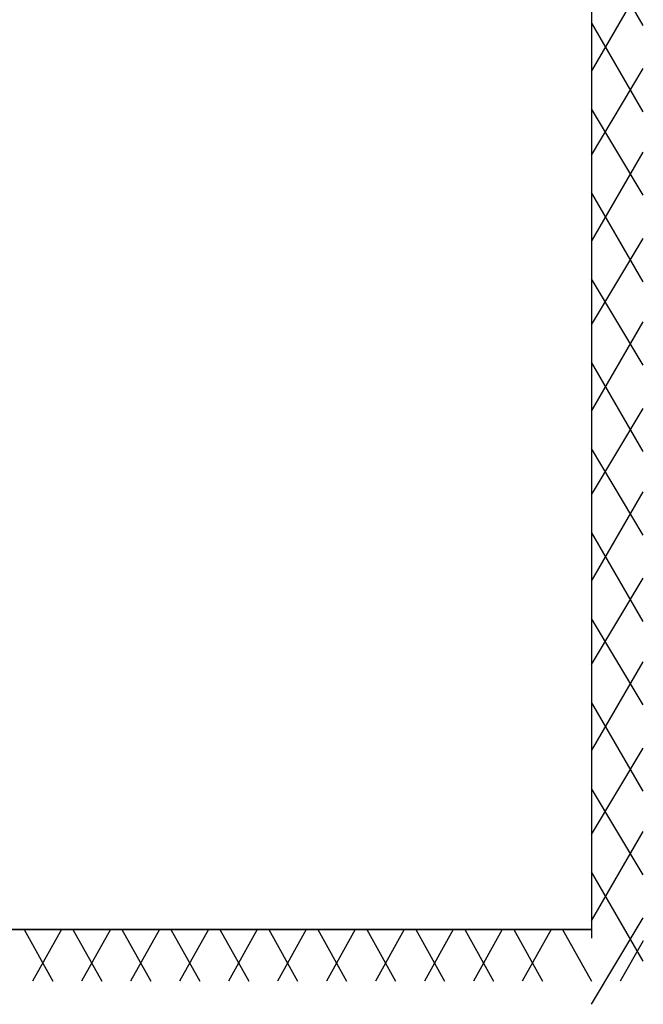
# Model space of a CAD drawing. Header units: centimetres. Extents: x 843425950 to 843478602, y 588811213 to 588851397.
# Tile 81 of 89: x 843468264 to 843469181, y 588816938 to 588818386. Entities that reach past the tile are written whole.
import ezdxf

# ---------------------------------------------------------------- set-up
doc = ezdxf.new("R2010")
doc.units = ezdxf.units.CM
doc.header["$MEASUREMENT"] = 0
doc.layers.get('0').update_dxf_attribs({"lineweight": 5})

msp = doc.modelspace()

# ---------------------------------------------------------------- linework, layer by layer
at = {"color": 0, "lineweight": 25}
for points in [[(843465802.30584, 588817048.26346), (843465802.30584, 588822196.79681), (843469104.30584, 588822196.79681), (843469104.30584, 588817048.26346)], [(843469104.30584, 588822196.79681), (843469104.30584, 588817035.56346)], [(843469180.50584, 588818377.53016), (843469104.30584, 588818508.76346)], [(843469104.30584, 588818309.79681), (843469180.50584, 588818441.03016)], [(843469180.50584, 588818250.53016), (843469104.30584, 588818381.76346)], [(843469104.30584, 588818187.03016), (843469180.50584, 588818314.03016)], [(843469180.50584, 588818127.76346), (843469104.30584, 588818254.76346)], [(843469104.30584, 588818060.03016), (843469180.50584, 588818191.26346)], [(843469180.50584, 588818000.76346), (843469104.30584, 588818131.99681)], [(843469104.30584, 588817937.26346), (843469180.50584, 588818064.26346)], [(843469180.50584, 588817877.99681), (843469104.30584, 588818004.99681)], [(843469104.30584, 588817810.26346), (843469180.50584, 588817941.49681)], [(843469180.50584, 588817750.99681), (843469104.30584, 588817882.23016)], [(843469104.30584, 588817687.49681), (843469180.50584, 588817814.49681)], [(843469180.50584, 588817628.23016), (843469104.30584, 588817755.23016)], [(843469104.30584, 588817560.49681), (843469180.50584, 588817691.73016)], [(843469180.50584, 588817501.23016), (843469104.30584, 588817632.46346)], [(843469104.30584, 588817437.73016), (843469180.50584, 588817564.73016)], [(843469180.50584, 588817378.46346), (843469104.30584, 588817505.46346)], [(843469104.30584, 588817310.73016), (843469180.50584, 588817441.96346)], [(843469180.50584, 588817251.46346), (843469104.30584, 588817382.69681)], [(843469104.30584, 588817187.96346), (843469180.50584, 588817314.96346)], [(843469180.50584, 588817128.69681), (843469104.30584, 588817255.69681)], [(843469104.30584, 588817060.96346), (843469180.50584, 588817192.19681)], [(843469180.50584, 588817001.69681), (843469104.30584, 588817132.93016)], [(843469104.30584, 588816938.19681), (843469180.50584, 588817065.19681)], [(843469104.30584, 588817048.26346), (843465434.27988, 588817048.26346)], [(843465802.30584, 588817048.26346), (843469104.30584, 588817048.26346)], [(843465802.30584, 588817048.26346), (843469104.30584, 588817048.26346)], [(843468270.33914, 588817048.26346), (843468312.67249, 588816972.06346)], [(843468325.37249, 588817048.26346), (843468283.03914, 588816972.06346)], [(843468342.30584, 588817048.26346), (843468384.63914, 588816972.06346)], [(843468397.33914, 588817048.26346), (843468355.00584, 588816972.06346)], [(843468414.27249, 588817048.26346), (843468456.60584, 588816972.06346)], [(843468469.30584, 588817048.26346), (843468426.97249, 588816972.06346)], [(843468486.23914, 588817048.26346), (843468528.57249, 588816972.06346)], [(843468541.27249, 588817048.26346), (843468498.93914, 588816972.06346)], [(843468558.20584, 588817048.26346), (843468600.53914, 588816972.06346)], [(843468613.23914, 588817048.26346), (843468570.90584, 588816972.06346)], [(843468630.17249, 588817048.26346), (843468672.50584, 588816972.06346)], [(843468685.20584, 588817048.26346), (843468642.87249, 588816972.06346)], [(843468702.13914, 588817048.26346), (843468744.47249, 588816972.06346)], [(843468757.17249, 588817048.26346), (843468714.83914, 588816972.06346)], [(843468774.10584, 588817048.26346), (843468816.43914, 588816972.06346)], [(843468829.13914, 588817048.26346), (843468786.80584, 588816972.06346)], [(843468846.07249, 588817048.26346), (843468888.40584, 588816972.06346)], [(843468901.10584, 588817048.26346), (843468858.77249, 588816972.06346)], [(843468918.03914, 588817048.26346), (843468960.37249, 588816972.06346)], [(843468973.07249, 588817048.26346), (843468930.73914, 588816972.06346)], [(843468990.00584, 588817048.26346), (843469032.33914, 588816972.06346)], [(843469045.03914, 588817048.26346), (843469002.70584, 588816972.06346)], [(843469061.97249, 588817048.26346), (843469104.30584, 588816972.06346)], [(843469180.50584, 588817031.33016), (843469146.63914, 588816972.06346)]]:
    msp.add_lwpolyline(points, dxfattribs=at)

doc.saveas('drawing.dxf')
